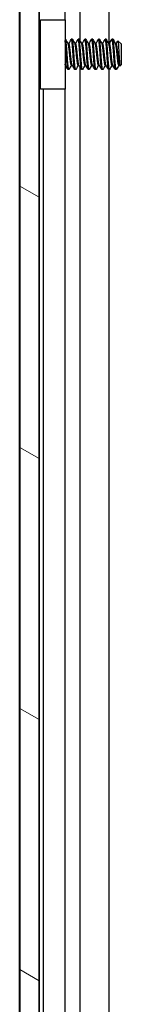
# Model space of a CAD drawing. Header units: millimetres. Extents: x 64 to 1798, y 64 to 1380.
# Tile 50 of 73: x 898 to 908, y 651 to 744. Entities that reach past the tile are written whole.
import ezdxf

# ---------------------------------------------------------------- set-up
doc = ezdxf.new("R2010")
doc.units = ezdxf.units.MM
doc.header["$LTSCALE"] = 6.666667
doc.layers.add('Hatch (ANSI)', color=7, linetype='Continuous', lineweight=18)
doc.layers.add('Visible (ANSI)', color=7, linetype='Continuous', lineweight=25)

msp = doc.modelspace()

# ---------------------------------------------------------------- hatches: boundary and pattern name
at = {"layer": 'Hatch (ANSI)'}
h = msp.add_hatch(dxfattribs=at)
h.set_pattern_fill('ANSI31', color=256, scale=169.333333, angle=105, style=0)
h.set_pattern_definition([(150, (0, 0), (-10.58333, -18.33087), [])])
h.paths.add_polyline_path([(898.0224, 468.0803), (899.8258, 468.0803), (899.8258, 1012.6817), (898.0224, 1012.6817)])

# ---------------------------------------------------------------- linework, layer by layer
at = {"layer": 'Visible (ANSI)'}
for p, q in [((898.0224, 1012.6817), (898.0224, 468.0803)), ((899.8258, 468.0803), (899.8258, 1012.6817)), ((898.0094, 477.491), (898.0094, 1003.271)), ((903.6553, 917.0343), (903.6553, 741.6789)), ((899.8384, 916.8728), (899.8384, 741.6913)), ((906.362, 916.7586), (906.362, 741.3822)), ((902.2514, 914.931), (902.2514, 743.631)), ((899.9694, 743.631), (902.2694, 743.631)), ((899.9694, 737.131), (899.9694, 743.631)), ((902.2694, 743.631), (902.2694, 737.131)), ((899.9694, 741.5582), (899.8411, 741.6866)), ((902.3087, 741.8034), (902.2694, 741.8034)), ((902.6262, 741.3738), (902.5567, 741.3738)), ((902.9437, 741.8034), (902.8643, 741.8034)), ((903.2612, 741.3738), (903.1917, 741.3738)), ((903.5787, 741.8034), (903.4993, 741.8034)), ((903.8962, 741.3738), (903.8267, 741.3738)), ((904.2137, 741.8034), (904.1343, 741.8034)), ((904.5312, 741.3738), (904.4617, 741.3738)), ((904.8487, 741.8034), (904.7693, 741.8034)), ((905.1662, 741.3738), (905.0967, 741.3738)), ((905.4837, 741.8034), (905.4043, 741.8034)), ((905.8012, 741.3738), (905.7317, 741.3738)), ((906.1187, 741.8034), (906.0393, 741.8034)), ((906.4362, 741.3738), (906.3667, 741.3738)), ((906.7537, 741.8034), (906.6743, 741.8034)), ((907.0712, 741.3738), (907.0017, 741.3738)), ((907.5474, 741.3271), (907.2244, 741.6502)), ((907.5474, 739.4348), (907.5474, 741.3271)), ((899.9009, 739.1353), (899.8258, 739.0602)), ((899.8384, 739.0728), (899.8384, 563.8913)), ((902.2988, 739.3882), (902.2694, 739.3882)), ((902.9338, 739.3882), (902.8643, 739.3882)), ((903.5688, 739.3882), (903.4993, 739.3882)), ((903.6553, 739.2343), (903.6553, 563.8789)), ((904.2038, 739.3882), (904.1343, 739.3882)), ((904.8388, 739.3882), (904.7693, 739.3882)), ((905.4738, 739.3882), (905.4043, 739.3882)), ((906.1088, 739.3882), (906.0393, 739.3882)), ((906.7438, 739.3882), (906.6743, 739.3882)), ((907.3788, 739.3882), (907.3093, 739.3882)), ((907.5474, 739.4348), (907.4287, 739.3161)), ((902.6262, 738.9586), (902.5468, 738.9586)), ((903.2612, 738.9586), (903.1818, 738.9586)), ((903.8962, 738.9586), (903.8168, 738.9586)), ((904.5312, 738.9586), (904.4518, 738.9586)), ((905.1662, 738.9586), (905.0868, 738.9586)), ((905.8012, 738.9586), (905.7218, 738.9586)), ((906.4362, 738.9586), (906.3568, 738.9586)), ((906.362, 738.9586), (906.362, 563.5822)), ((907.0712, 738.9586), (906.9918, 738.9586)), ((902.2694, 737.131), (899.9694, 737.131)), ((900.2194, 737.131), (900.2194, 565.831)), ((902.2514, 737.131), (902.2514, 565.831))]:
    msp.add_line(p, q, dxfattribs=at)
msp.add_ellipse((902.3661, 740.381), major_axis=(0, -0.343), ratio=0.1068566, start_param=0.4127074, end_param=2.7288852, dxfattribs=at)
for points in [[(899.8258, 741.7138), (899.8367, 741.6944), (899.8476, 741.675), (899.8584, 741.6556)], [(902.3227, 741.791), (902.4037, 741.646), (902.4849, 741.5012), (902.5665, 741.3565)], [(902.6163, 741.3738), (902.6946, 741.5127), (902.7725, 741.6518), (902.8504, 741.791)], [(902.9577, 741.791), (903.0387, 741.646), (903.1199, 741.5012), (903.2015, 741.3565)], [(903.2513, 741.3738), (903.3296, 741.5127), (903.4075, 741.6518), (903.4854, 741.791)], [(903.5927, 741.791), (903.6737, 741.646), (903.7549, 741.5012), (903.8365, 741.3565)], [(903.8863, 741.3738), (903.9646, 741.5127), (904.0425, 741.6518), (904.1204, 741.791)], [(904.2277, 741.791), (904.3087, 741.646), (904.3899, 741.5012), (904.4715, 741.3565)], [(904.5213, 741.3738), (904.5996, 741.5127), (904.6775, 741.6518), (904.7554, 741.791)], [(904.8627, 741.791), (904.9437, 741.646), (905.0249, 741.5012), (905.1065, 741.3565)], [(905.1563, 741.3738), (905.2346, 741.5127), (905.3125, 741.6518), (905.3904, 741.791)], [(905.4977, 741.791), (905.5787, 741.646), (905.6599, 741.5012), (905.7415, 741.3565)], [(905.7913, 741.3738), (905.8696, 741.5127), (905.9475, 741.6518), (906.0254, 741.791)], [(906.1327, 741.791), (906.2137, 741.646), (906.2949, 741.5012), (906.3765, 741.3565)], [(906.4263, 741.3738), (906.5046, 741.5127), (906.5825, 741.6518), (906.6604, 741.791)], [(906.7677, 741.791), (906.8487, 741.646), (906.9299, 741.5012), (907.0115, 741.3565)], [(907.0613, 741.3738), (907.1125, 741.4646), (907.1635, 741.5555), (907.2144, 741.6464)], [(899.9694, 739.0129), (899.9449, 739.0567), (899.9204, 739.1005), (899.8959, 739.1442)], [(902.5329, 738.971), (902.4518, 739.116), (902.3706, 739.2608), (902.289, 739.4054)], [(902.8742, 739.3882), (902.7959, 739.2493), (902.718, 739.1102), (902.6402, 738.971)], [(903.1679, 738.971), (903.0868, 739.116), (903.0056, 739.2608), (902.924, 739.4054)], [(903.5092, 739.3882), (903.4309, 739.2493), (903.353, 739.1102), (903.2752, 738.971)], [(903.8029, 738.971), (903.7218, 739.116), (903.6406, 739.2608), (903.559, 739.4054)], [(904.1442, 739.3882), (904.0659, 739.2493), (903.988, 739.1102), (903.9102, 738.971)], [(904.4379, 738.971), (904.3568, 739.116), (904.2756, 739.2608), (904.194, 739.4054)], [(904.7792, 739.3882), (904.7009, 739.2493), (904.623, 739.1102), (904.5452, 738.971)], [(905.0729, 738.971), (904.9918, 739.116), (904.9106, 739.2608), (904.829, 739.4054)], [(905.4142, 739.3882), (905.3359, 739.2493), (905.258, 739.1102), (905.1802, 738.971)], [(905.7079, 738.971), (905.6268, 739.116), (905.5456, 739.2608), (905.464, 739.4054)], [(906.0492, 739.3882), (905.9709, 739.2493), (905.893, 739.1102), (905.8152, 738.971)], [(906.3429, 738.971), (906.2618, 739.116), (906.1806, 739.2608), (906.099, 739.4054)], [(906.6842, 739.3882), (906.6059, 739.2493), (906.528, 739.1102), (906.4502, 738.971)], [(906.9779, 738.971), (906.8968, 739.116), (906.8156, 739.2608), (906.734, 739.4054)], [(907.3192, 739.3882), (907.247, 739.26), (907.175, 739.1317), (907.1032, 739.0033)], [(907.4169, 739.3204), (907.401, 739.3488), (907.385, 739.3771), (907.369, 739.4054)], [(907.1032, 739.0033), (907.0925, 738.9842), (907.0818, 738.9692), (907.0712, 738.9586)]]:
    msp.add_open_spline(points, degree=3, dxfattribs=at)
for points, weights in [([(899.9274, 740.381), (899.8773, 741.1595), (899.8258, 741.5791)], [1, 0.872099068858, 0.988403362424]), ([(899.8481, 740.381), (899.8375, 740.5448), (899.8258, 740.7044)], [1, 0.97005869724, 0.95350025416]), ([(899.9694, 739.8006), (899.947, 740.0776), (899.9274, 740.381)], [0.93550776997, 0.945940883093, 1]), ([(902.289, 739.4054), (902.279, 739.4233), (902.2694, 739.459)], [0.941196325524, 0.94981513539, 0.96751108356])]:
    msp.add_rational_spline(points, weights, degree=2, dxfattribs=at)
for points, knots in [([(899.9694, 741.3186), (899.9392, 741.4406), (899.9158, 741.5205), (899.8839, 741.6047), (899.8711, 741.6329), (899.8584, 741.6556)], [-0.074253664, -0.074253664, -0.074253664, -0.074253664, -0.041316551, -0.041316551, -0.019660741, -0.019660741, -0.019660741, -0.019660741]), ([(902.2694, 740.9311), (902.2838, 740.9122), (902.2971, 740.8926), (902.3255, 740.8449), (902.3397, 740.8161), (902.3637, 740.7565), (902.3734, 740.7255), (902.3808, 740.6952)], [0.012495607, 0.012495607, 0.012495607, 0.012495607, 0.0195994, 0.0195994, 0.029259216, 0.029259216, 0.039250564, 0.039250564, 0.039250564, 0.039250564]), ([(907.2144, 741.6464), (907.2163, 741.6497), (907.2181, 741.6515), (907.2288, 741.6538), (907.2378, 741.6231), (907.253, 741.5135), (907.2606, 741.4334), (907.2787, 741.1923), (907.2871, 741.0689), (907.3008, 740.8489), (907.306, 740.761), (907.3176, 740.554), (907.3228, 740.4541), (907.3265, 740.381)], [-0.15822158, -0.15822158, -0.15822158, -0.15822158, -0.1484776, -0.1484776, -0.10250817, -0.10250817, -0.06653819, -0.06653819, -0.03897493, -0.03897493, -0.02198565, -0.02198565, -0.000001, -0.000001, -0.000001, -0.000001]), ([(902.3808, 740.0668), (902.3703, 740.0236), (902.3548, 739.9789), (902.3165, 739.8996), (902.2947, 739.8639), (902.2694, 739.8309)], [0, 0, 0, 0, 0.014245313, 0.014245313, 0.026722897, 0.026722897, 0.026722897, 0.026722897]), ([(907.3265, 740.381), (907.3311, 740.2906), (907.3364, 740.1914), (907.3485, 739.9911), (907.3541, 739.9058), (907.3682, 739.7068), (907.3768, 739.6026), (907.3917, 739.451), (907.3992, 739.3793), (907.4156, 739.3179), (907.4221, 739.3095), (907.4287, 739.3161)], [-0.2355869, -0.2355869, -0.2355869, -0.2355869, -0.20366001, -0.20366001, -0.17794617, -0.17794617, -0.13906218, -0.13906218, -0.107081, -0.107081, -0.08773085, -0.08773085, -0.08773085, -0.08773085]), ([(899.8258, 739.9346), (899.8289, 739.8793), (899.832, 739.8257), (899.844, 739.6261), (899.8529, 739.4969), (899.8677, 739.3184), (899.8746, 739.2381), (899.8877, 739.1662), (899.8917, 739.1516), (899.8959, 739.1442)], [-0.1968102, -0.1968102, -0.1968102, -0.1968102, -0.17074357, -0.17074357, -0.09624881, -0.09624881, -0.0419821, -0.0419821, -0.01875945, -0.01875945, -0.01875945, -0.01875945])]:
    msp.add_open_spline(points, degree=3, knots=knots, dxfattribs=at)
for points, weights, knots in [([(902.3618, 740.7594), (902.3198, 741.3214), (902.2822, 741.6128), (902.2761, 741.6608), (902.2694, 741.6972)], [0.948261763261, 0.901051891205, 1, 0.982242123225, 0.969191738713], [0.5652233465, 0.5652233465, 0.5652233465, 0.5729166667, 0.5729166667, 0.5742973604, 0.5742973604, 0.5742973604]), ([(902.4674, 740.381), (902.4145, 741.2022), (902.3616, 741.6128), (902.3371, 741.8034), (902.3087, 741.8034)], [1, 0.866025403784, 1, 0.933012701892, 0.933012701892], [0.5, 0.5, 0.5, 0.510416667, 0.510416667, 0.515625, 0.515625, 0.515625]), ([(902.8643, 739.3882), (902.836, 739.3882), (902.8114, 739.5212), (902.7585, 739.8078), (902.7056, 740.381), (902.6527, 740.9542), (902.5997, 741.2408), (902.5842, 741.3252), (902.5665, 741.3565)], [0.933012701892, 0.933012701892, 1, 0.866025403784, 1, 0.866025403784, 1, 0.956426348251, 0.941196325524], [0.484375, 0.484375, 0.484375, 0.489583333, 0.489583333, 0.5, 0.5, 0.510416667, 0.510416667, 0.513804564, 0.513804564, 0.513804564]), ([(902.924, 739.4054), (902.9064, 739.4368), (902.8908, 739.5212), (902.8379, 739.8078), (902.7849, 740.381), (902.732, 740.9542), (902.6791, 741.2408), (902.6546, 741.3738), (902.6262, 741.3738)], [0.941196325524, 0.956426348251, 1, 0.866025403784, 1, 0.866025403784, 1, 0.933012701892, 0.933012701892], [0.486195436, 0.486195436, 0.486195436, 0.489583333, 0.489583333, 0.5, 0.5, 0.510416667, 0.510416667, 0.515625, 0.515625, 0.515625]), ([(903.0231, 740.381), (902.9702, 741.2022), (902.9172, 741.6128), (902.8861, 741.8548), (902.8504, 741.791)], [1, 0.866025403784, 1, 0.916453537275, 0.937106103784], [0.5, 0.5, 0.5, 0.510416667, 0.510416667, 0.516912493, 0.516912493, 0.516912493]), ([(903.1024, 740.381), (903.0495, 741.2022), (902.9966, 741.6128), (902.9721, 741.8034), (902.9437, 741.8034)], [1, 0.866025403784, 1, 0.933012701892, 0.933012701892], [0.4375, 0.4375, 0.4375, 0.447916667, 0.447916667, 0.453125, 0.453125, 0.453125]), ([(903.4993, 739.3882), (903.471, 739.3882), (903.4464, 739.5212), (903.3935, 739.8078), (903.3406, 740.381), (903.2877, 740.9542), (903.2347, 741.2408), (903.2192, 741.3252), (903.2015, 741.3565)], [0.933012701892, 0.933012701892, 1, 0.866025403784, 1, 0.866025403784, 1, 0.956426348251, 0.941196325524], [0.421875, 0.421875, 0.421875, 0.427083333, 0.427083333, 0.4375, 0.4375, 0.447916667, 0.447916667, 0.451304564, 0.451304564, 0.451304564]), ([(903.559, 739.4054), (903.5414, 739.4368), (903.5258, 739.5212), (903.4729, 739.8078), (903.4199, 740.381), (903.367, 740.9542), (903.3141, 741.2408), (903.2896, 741.3738), (903.2612, 741.3738)], [0.941196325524, 0.956426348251, 1, 0.866025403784, 1, 0.866025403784, 1, 0.933012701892, 0.933012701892], [0.423695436, 0.423695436, 0.423695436, 0.427083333, 0.427083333, 0.4375, 0.4375, 0.447916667, 0.447916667, 0.453125, 0.453125, 0.453125]), ([(903.6581, 740.381), (903.6052, 741.2022), (903.5522, 741.6128), (903.5211, 741.8548), (903.4854, 741.791)], [1, 0.866025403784, 1, 0.916453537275, 0.937106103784], [0.4375, 0.4375, 0.4375, 0.447916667, 0.447916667, 0.454412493, 0.454412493, 0.454412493]), ([(903.7374, 740.381), (903.6845, 741.2022), (903.6316, 741.6128), (903.6071, 741.8034), (903.5787, 741.8034)], [1, 0.866025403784, 1, 0.933012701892, 0.933012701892], [0.375, 0.375, 0.375, 0.385416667, 0.385416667, 0.390625, 0.390625, 0.390625]), ([(904.1343, 739.3882), (904.106, 739.3882), (904.0814, 739.5212), (904.0285, 739.8078), (903.9756, 740.381), (903.9227, 740.9542), (903.8697, 741.2408), (903.8542, 741.3252), (903.8365, 741.3565)], [0.933012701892, 0.933012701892, 1, 0.866025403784, 1, 0.866025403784, 1, 0.956426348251, 0.941196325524], [0.359375, 0.359375, 0.359375, 0.364583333, 0.364583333, 0.375, 0.375, 0.385416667, 0.385416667, 0.388804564, 0.388804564, 0.388804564]), ([(904.194, 739.4054), (904.1764, 739.4368), (904.1608, 739.5212), (904.1079, 739.8078), (904.0549, 740.381), (904.002, 740.9542), (903.9491, 741.2408), (903.9246, 741.3738), (903.8962, 741.3738)], [0.941196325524, 0.956426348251, 1, 0.866025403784, 1, 0.866025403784, 1, 0.933012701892, 0.933012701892], [0.361195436, 0.361195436, 0.361195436, 0.364583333, 0.364583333, 0.375, 0.375, 0.385416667, 0.385416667, 0.390625, 0.390625, 0.390625]), ([(904.2931, 740.381), (904.2402, 741.2022), (904.1872, 741.6128), (904.1561, 741.8548), (904.1204, 741.791)], [1, 0.866025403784, 1, 0.916453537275, 0.937106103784], [0.375, 0.375, 0.375, 0.385416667, 0.385416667, 0.391912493, 0.391912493, 0.391912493]), ([(904.3724, 740.381), (904.3195, 741.2022), (904.2666, 741.6128), (904.2421, 741.8034), (904.2137, 741.8034)], [1, 0.866025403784, 1, 0.933012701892, 0.933012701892], [0.3125, 0.3125, 0.3125, 0.322916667, 0.322916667, 0.328125, 0.328125, 0.328125]), ([(904.7693, 739.3882), (904.741, 739.3882), (904.7164, 739.5212), (904.6635, 739.8078), (904.6106, 740.381), (904.5577, 740.9542), (904.5047, 741.2408), (904.4892, 741.3252), (904.4715, 741.3565)], [0.933012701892, 0.933012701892, 1, 0.866025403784, 1, 0.866025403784, 1, 0.956426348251, 0.941196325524], [0.296875, 0.296875, 0.296875, 0.302083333, 0.302083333, 0.3125, 0.3125, 0.322916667, 0.322916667, 0.326304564, 0.326304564, 0.326304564]), ([(904.829, 739.4054), (904.8114, 739.4368), (904.7958, 739.5212), (904.7429, 739.8078), (904.6899, 740.381), (904.637, 740.9542), (904.5841, 741.2408), (904.5596, 741.3738), (904.5312, 741.3738)], [0.941196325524, 0.956426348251, 1, 0.866025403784, 1, 0.866025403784, 1, 0.933012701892, 0.933012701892], [0.298695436, 0.298695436, 0.298695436, 0.302083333, 0.302083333, 0.3125, 0.3125, 0.322916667, 0.322916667, 0.328125, 0.328125, 0.328125]), ([(904.9281, 740.381), (904.8752, 741.2022), (904.8222, 741.6128), (904.7911, 741.8548), (904.7554, 741.791)], [1, 0.866025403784, 1, 0.916453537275, 0.937106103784], [0.3125, 0.3125, 0.3125, 0.322916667, 0.322916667, 0.329412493, 0.329412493, 0.329412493]), ([(905.0074, 740.381), (904.9545, 741.2022), (904.9016, 741.6128), (904.8771, 741.8034), (904.8487, 741.8034)], [1, 0.866025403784, 1, 0.933012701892, 0.933012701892], [0.25, 0.25, 0.25, 0.260416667, 0.260416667, 0.265625, 0.265625, 0.265625]), ([(905.4043, 739.3882), (905.376, 739.3882), (905.3514, 739.5212), (905.2985, 739.8078), (905.2456, 740.381), (905.1927, 740.9542), (905.1397, 741.2408), (905.1242, 741.3252), (905.1065, 741.3565)], [0.933012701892, 0.933012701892, 1, 0.866025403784, 1, 0.866025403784, 1, 0.956426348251, 0.941196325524], [0.234375, 0.234375, 0.234375, 0.239583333, 0.239583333, 0.25, 0.25, 0.260416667, 0.260416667, 0.263804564, 0.263804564, 0.263804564]), ([(905.464, 739.4054), (905.4464, 739.4368), (905.4308, 739.5212), (905.3779, 739.8078), (905.3249, 740.381), (905.272, 740.9542), (905.2191, 741.2408), (905.1946, 741.3738), (905.1662, 741.3738)], [0.941196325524, 0.956426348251, 1, 0.866025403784, 1, 0.866025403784, 1, 0.933012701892, 0.933012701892], [0.236195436, 0.236195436, 0.236195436, 0.239583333, 0.239583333, 0.25, 0.25, 0.260416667, 0.260416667, 0.265625, 0.265625, 0.265625]), ([(905.5631, 740.381), (905.5102, 741.2022), (905.4572, 741.6128), (905.4261, 741.8548), (905.3904, 741.791)], [1, 0.866025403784, 1, 0.916453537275, 0.937106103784], [0.25, 0.25, 0.25, 0.260416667, 0.260416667, 0.266912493, 0.266912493, 0.266912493]), ([(905.6424, 740.381), (905.5895, 741.2022), (905.5366, 741.6128), (905.5121, 741.8034), (905.4837, 741.8034)], [1, 0.866025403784, 1, 0.933012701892, 0.933012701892], [0.1875, 0.1875, 0.1875, 0.197916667, 0.197916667, 0.203125, 0.203125, 0.203125]), ([(906.0393, 739.3882), (906.011, 739.3882), (905.9864, 739.5212), (905.9335, 739.8078), (905.8806, 740.381), (905.8277, 740.9542), (905.7747, 741.2408), (905.7592, 741.3252), (905.7415, 741.3565)], [0.933012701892, 0.933012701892, 1, 0.866025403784, 1, 0.866025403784, 1, 0.956426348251, 0.941196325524], [0.171875, 0.171875, 0.171875, 0.177083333, 0.177083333, 0.1875, 0.1875, 0.197916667, 0.197916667, 0.201304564, 0.201304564, 0.201304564]), ([(906.099, 739.4054), (906.0814, 739.4368), (906.0658, 739.5212), (906.0129, 739.8078), (905.9599, 740.381), (905.907, 740.9542), (905.8541, 741.2408), (905.8296, 741.3738), (905.8012, 741.3738)], [0.941196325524, 0.956426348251, 1, 0.866025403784, 1, 0.866025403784, 1, 0.933012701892, 0.933012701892], [0.173695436, 0.173695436, 0.173695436, 0.177083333, 0.177083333, 0.1875, 0.1875, 0.197916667, 0.197916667, 0.203125, 0.203125, 0.203125]), ([(906.1981, 740.381), (906.1452, 741.2022), (906.0922, 741.6128), (906.0611, 741.8548), (906.0254, 741.791)], [1, 0.866025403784, 1, 0.916453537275, 0.937106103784], [0.1875, 0.1875, 0.1875, 0.197916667, 0.197916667, 0.204412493, 0.204412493, 0.204412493]), ([(906.2774, 740.381), (906.2245, 741.2022), (906.1716, 741.6128), (906.1471, 741.8034), (906.1187, 741.8034)], [1, 0.866025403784, 1, 0.933012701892, 0.933012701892], [0.125, 0.125, 0.125, 0.135416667, 0.135416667, 0.140625, 0.140625, 0.140625]), ([(906.6743, 739.3882), (906.646, 739.3882), (906.6214, 739.5212), (906.5685, 739.8078), (906.5156, 740.381), (906.4627, 740.9542), (906.4097, 741.2408), (906.3942, 741.3252), (906.3765, 741.3565)], [0.933012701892, 0.933012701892, 1, 0.866025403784, 1, 0.866025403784, 1, 0.956426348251, 0.941196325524], [0.109375, 0.109375, 0.109375, 0.114583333, 0.114583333, 0.125, 0.125, 0.135416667, 0.135416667, 0.138804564, 0.138804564, 0.138804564]), ([(906.734, 739.4054), (906.7164, 739.4368), (906.7008, 739.5212), (906.6479, 739.8078), (906.5949, 740.381), (906.542, 740.9542), (906.4891, 741.2408), (906.4646, 741.3738), (906.4362, 741.3738)], [0.941196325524, 0.956426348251, 1, 0.866025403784, 1, 0.866025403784, 1, 0.933012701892, 0.933012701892], [0.111195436, 0.111195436, 0.111195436, 0.114583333, 0.114583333, 0.125, 0.125, 0.135416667, 0.135416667, 0.140625, 0.140625, 0.140625]), ([(906.8331, 740.381), (906.7802, 741.2022), (906.7272, 741.6128), (906.6961, 741.8548), (906.6604, 741.791)], [1, 0.866025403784, 1, 0.916453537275, 0.937106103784], [0.125, 0.125, 0.125, 0.135416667, 0.135416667, 0.141912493, 0.141912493, 0.141912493]), ([(906.9124, 740.381), (906.8595, 741.2022), (906.8066, 741.6128), (906.7821, 741.8034), (906.7537, 741.8034)], [1, 0.866025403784, 1, 0.933012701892, 0.933012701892], [0.0625, 0.0625, 0.0625, 0.072916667, 0.072916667, 0.078125, 0.078125, 0.078125]), ([(907.3093, 739.3882), (907.281, 739.3882), (907.2564, 739.5212), (907.2035, 739.8078), (907.1506, 740.381), (907.0977, 740.9542), (907.0447, 741.2408), (907.0292, 741.3252), (907.0115, 741.3565)], [0.933012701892, 0.933012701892, 1, 0.866025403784, 1, 0.866025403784, 1, 0.956426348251, 0.941196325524], [0.046875, 0.046875, 0.046875, 0.052083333, 0.052083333, 0.0625, 0.0625, 0.072916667, 0.072916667, 0.076304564, 0.076304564, 0.076304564]), ([(907.369, 739.4054), (907.3514, 739.4368), (907.3358, 739.5212), (907.2829, 739.8078), (907.2299, 740.381), (907.177, 740.9542), (907.1241, 741.2408), (907.0996, 741.3738), (907.0712, 741.3738)], [0.941196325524, 0.956426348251, 1, 0.866025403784, 1, 0.866025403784, 1, 0.933012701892, 0.933012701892], [0.048695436, 0.048695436, 0.048695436, 0.052083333, 0.052083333, 0.0625, 0.0625, 0.072916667, 0.072916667, 0.078125, 0.078125, 0.078125]), ([(899.9694, 739.0502), (899.9614, 739.0912), (899.9539, 739.1492), (899.901, 739.5598), (899.8481, 740.381)], [0.964071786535, 0.978625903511, 1, 0.866025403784, 1], [0.800421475, 0.800421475, 0.800421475, 0.802083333, 0.802083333, 0.8125, 0.8125, 0.8125]), ([(902.5468, 738.9586), (902.5185, 738.9586), (902.4939, 739.1492), (902.4476, 739.5085), (902.3986, 740.2227)], [0.933012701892, 0.933012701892, 1, 0.880764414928, 0.973764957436], [0.546875, 0.546875, 0.546875, 0.552083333, 0.552083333, 0.561354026, 0.561354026, 0.561354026]), ([(902.6402, 738.971), (902.6045, 738.9072), (902.5733, 739.1492), (902.5204, 739.5598), (902.4674, 740.381)], [0.937106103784, 0.916453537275, 1, 0.866025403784, 1], [0.483087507, 0.483087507, 0.483087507, 0.489583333, 0.489583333, 0.5, 0.5, 0.5]), ([(903.1818, 738.9586), (903.1535, 738.9586), (903.1289, 739.1492), (903.076, 739.5598), (903.0231, 740.381)], [0.933012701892, 0.933012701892, 1, 0.866025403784, 1], [0.484375, 0.484375, 0.484375, 0.489583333, 0.489583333, 0.5, 0.5, 0.5]), ([(903.2752, 738.971), (903.2395, 738.9072), (903.2083, 739.1492), (903.1554, 739.5598), (903.1024, 740.381)], [0.937106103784, 0.916453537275, 1, 0.866025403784, 1], [0.420587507, 0.420587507, 0.420587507, 0.427083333, 0.427083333, 0.4375, 0.4375, 0.4375]), ([(903.8168, 738.9586), (903.7885, 738.9586), (903.7639, 739.1492), (903.711, 739.5598), (903.6581, 740.381)], [0.933012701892, 0.933012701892, 1, 0.866025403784, 1], [0.421875, 0.421875, 0.421875, 0.427083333, 0.427083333, 0.4375, 0.4375, 0.4375]), ([(903.9102, 738.971), (903.8745, 738.9072), (903.8433, 739.1492), (903.7904, 739.5598), (903.7374, 740.381)], [0.937106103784, 0.916453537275, 1, 0.866025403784, 1], [0.358087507, 0.358087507, 0.358087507, 0.364583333, 0.364583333, 0.375, 0.375, 0.375]), ([(904.4518, 738.9586), (904.4235, 738.9586), (904.3989, 739.1492), (904.346, 739.5598), (904.2931, 740.381)], [0.933012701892, 0.933012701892, 1, 0.866025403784, 1], [0.359375, 0.359375, 0.359375, 0.364583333, 0.364583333, 0.375, 0.375, 0.375]), ([(904.5452, 738.971), (904.5095, 738.9072), (904.4783, 739.1492), (904.4254, 739.5598), (904.3724, 740.381)], [0.937106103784, 0.916453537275, 1, 0.866025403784, 1], [0.295587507, 0.295587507, 0.295587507, 0.302083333, 0.302083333, 0.3125, 0.3125, 0.3125]), ([(905.0868, 738.9586), (905.0585, 738.9586), (905.0339, 739.1492), (904.981, 739.5598), (904.9281, 740.381)], [0.933012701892, 0.933012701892, 1, 0.866025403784, 1], [0.296875, 0.296875, 0.296875, 0.302083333, 0.302083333, 0.3125, 0.3125, 0.3125]), ([(905.1802, 738.971), (905.1445, 738.9072), (905.1133, 739.1492), (905.0604, 739.5598), (905.0074, 740.381)], [0.937106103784, 0.916453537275, 1, 0.866025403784, 1], [0.233087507, 0.233087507, 0.233087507, 0.239583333, 0.239583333, 0.25, 0.25, 0.25]), ([(905.7218, 738.9586), (905.6935, 738.9586), (905.6689, 739.1492), (905.616, 739.5598), (905.5631, 740.381)], [0.933012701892, 0.933012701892, 1, 0.866025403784, 1], [0.234375, 0.234375, 0.234375, 0.239583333, 0.239583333, 0.25, 0.25, 0.25]), ([(905.8152, 738.971), (905.7795, 738.9072), (905.7483, 739.1492), (905.6954, 739.5598), (905.6424, 740.381)], [0.937106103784, 0.916453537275, 1, 0.866025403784, 1], [0.170587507, 0.170587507, 0.170587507, 0.177083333, 0.177083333, 0.1875, 0.1875, 0.1875]), ([(906.3568, 738.9586), (906.3285, 738.9586), (906.3039, 739.1492), (906.251, 739.5598), (906.1981, 740.381)], [0.933012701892, 0.933012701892, 1, 0.866025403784, 1], [0.171875, 0.171875, 0.171875, 0.177083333, 0.177083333, 0.1875, 0.1875, 0.1875]), ([(906.4502, 738.971), (906.4145, 738.9072), (906.3833, 739.1492), (906.3304, 739.5598), (906.2774, 740.381)], [0.937106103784, 0.916453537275, 1, 0.866025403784, 1], [0.108087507, 0.108087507, 0.108087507, 0.114583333, 0.114583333, 0.125, 0.125, 0.125]), ([(906.9918, 738.9586), (906.9635, 738.9586), (906.9389, 739.1492), (906.886, 739.5598), (906.8331, 740.381)], [0.933012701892, 0.933012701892, 1, 0.866025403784, 1], [0.109375, 0.109375, 0.109375, 0.114583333, 0.114583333, 0.125, 0.125, 0.125]), ([(907.0712, 738.9586), (907.0428, 738.9586), (907.0183, 739.1492), (906.9654, 739.5598), (906.9124, 740.381)], [0.933012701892, 0.933012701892, 1, 0.866025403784, 1], [0.046875, 0.046875, 0.046875, 0.052083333, 0.052083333, 0.0625, 0.0625, 0.0625])]:
    msp.add_rational_spline(points, weights, degree=2, knots=knots, dxfattribs=at)

doc.saveas('drawing.dxf')
